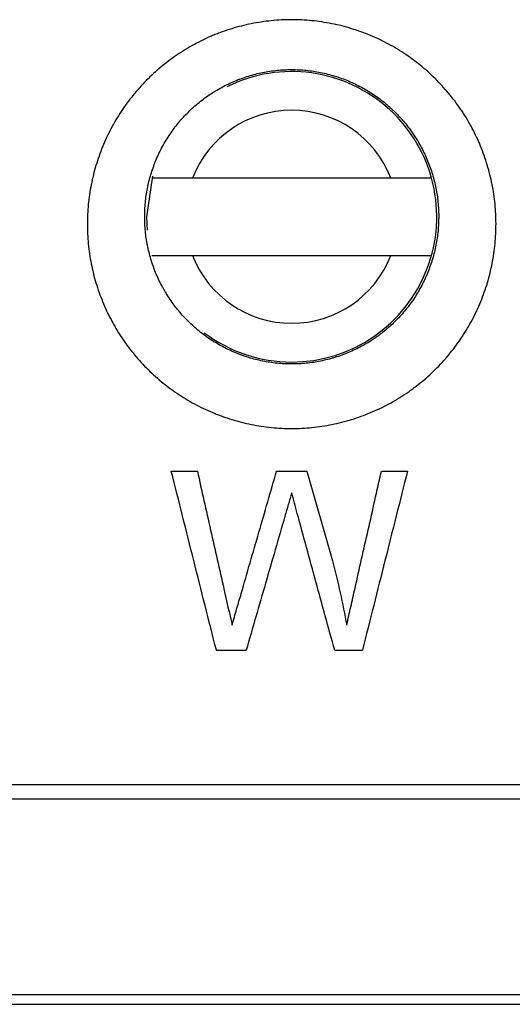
# Model space of a CAD drawing. Header units: millimetres. Extents: x -0.57 to 0.95, y -0.4 to 0.71.
# Tile 42 of 256: x 0.1634 to 0.1762, y -0.0564 to -0.0309. Entities that reach past the tile are written whole.
import ezdxf

# ---------------------------------------------------------------- set-up
doc = ezdxf.new("R2010")
doc.units = ezdxf.units.MM
doc.layers.add('FORMAT', color=7, linetype='Continuous')

msp = doc.modelspace()

# ---------------------------------------------------------------- linework, layer by layer
at = {"layer": 'FORMAT', "color": 7, "linetype": 'Continuous', "lineweight": 25}
for p, q in [((0.17303, -0.035022), (0.167907, -0.035022)), ((0.167907, -0.037022), (0.17303, -0.037022)), ((0.167357, -0.042589), (0.16803, -0.042589)), ((0.170079, -0.042589), (0.170863, -0.042589)), ((0.170863, -0.042589), (0.171523, -0.044905)), ((0.172788, -0.042589), (0.173462, -0.042589)), ((0.168521, -0.047212), (0.169293, -0.047212)), ((0.17158, -0.047212), (0.172297, -0.047212)), ((0.199546, -0.050689), (0.001391, -0.050689)), ((0.001391, -0.051047), (0.199546, -0.051047)), ((0.208732, -0.05611), (-0.007795, -0.05611)), ((-0.007513, -0.056353), (0.20845, -0.056353))]:
    msp.add_line(p, q, dxfattribs=at)
at = {"layer": 'FORMAT', "color": 7, "linetype": 'Continuous', "lineweight": 25, "flags": 128}
msp.add_lwpolyline([(0.166869, -0.03497), (0.166719, -0.036022), (0.166735, -0.036371)], dxfattribs=at)
at = {"layer": 'FORMAT', "color": 7, "linetype": 'Continuous', "lineweight": 25}
for radius, start, end in [(0.00375, 269.999965, 116.506459), (0.00275, 21.323651, 158.676278), (0.00275, 201.323651, 338.676278), (0.00375, 232.928566, 269.999965)]:
    msp.add_arc((0.170469, -0.036022), radius, start, end, dxfattribs=at)
for points, knots in [([(0.1757470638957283, -0.036393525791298), (0.1757529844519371, -0.0362221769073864), (0.1757505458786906, -0.0360516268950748), (0.1757293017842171, -0.0357121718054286), (0.1757105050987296, -0.035543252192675), (0.175670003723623, -0.0352910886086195), (0.1756544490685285, -0.0352072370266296), (0.1756191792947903, -0.0350399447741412), (0.175599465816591, -0.03495651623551), (0.1755557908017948, -0.0347900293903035), (0.1755318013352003, -0.0347069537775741), (0.1754801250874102, -0.0345431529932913), (0.1754523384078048, -0.0344620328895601), (0.1753633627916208, -0.0342215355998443), (0.1752964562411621, -0.0340645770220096), (0.1751848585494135, -0.0338343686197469), (0.1751457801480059, -0.0337584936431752), (0.1750638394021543, -0.0336084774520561), (0.1750209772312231, -0.0335343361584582), (0.1749314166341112, -0.0333878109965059), (0.1748847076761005, -0.033315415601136), (0.1747874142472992, -0.0331724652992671), (0.1747366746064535, -0.0331017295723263), (0.174632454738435, -0.0329637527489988), (0.1745787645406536, -0.0328961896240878), (0.1744683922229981, -0.0327640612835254), (0.1744116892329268, -0.0326994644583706), (0.1742370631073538, -0.0325100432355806), (0.1741146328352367, -0.0323895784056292), (0.1739219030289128, -0.0322176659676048), (0.1738561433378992, -0.0321618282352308), (0.1737215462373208, -0.0320531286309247), (0.1736526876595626, -0.0320002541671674), (0.1735119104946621, -0.031897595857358), (0.1734397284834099, -0.0318476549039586), (0.1732939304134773, -0.0317520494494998), (0.1732200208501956, -0.0317061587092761), (0.173070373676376, -0.0316182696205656), (0.1729946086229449, -0.0315762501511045), (0.1728412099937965, -0.0314960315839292), (0.1727635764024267, -0.0314578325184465), (0.1726064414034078, -0.0313852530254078), (0.1725269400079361, -0.0313508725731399), (0.1723660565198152, -0.0312859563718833), (0.1722846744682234, -0.0312554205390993), (0.1721200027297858, -0.0311982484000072), (0.1720367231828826, -0.0311716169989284), (0.1718681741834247, -0.0311223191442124), (0.1717828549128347, -0.0310996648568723), (0.1716123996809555, -0.0310589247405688), (0.1715268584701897, -0.0310407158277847), (0.1713554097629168, -0.031008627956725), (0.1712694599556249, -0.0309947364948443), (0.171010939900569, -0.0309594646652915), (0.1708377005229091, -0.0309444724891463), (0.1705764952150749, -0.030934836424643), (0.1704892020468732, -0.0309337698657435), (0.1703141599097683, -0.0309359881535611), (0.1702264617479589, -0.0309392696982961), (0.1700503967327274, -0.0309502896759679), (0.1699627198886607, -0.0309579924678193), (0.1697886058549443, -0.0309776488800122), (0.1697020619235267, -0.0309896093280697), (0.1694440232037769, -0.0310317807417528), (0.1692740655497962, -0.0310682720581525), (0.1689382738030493, -0.0311578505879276), (0.1687724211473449, -0.0312109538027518), (0.1685677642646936, -0.0312878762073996), (0.1685269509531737, -0.0313038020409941), (0.1684456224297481, -0.0313367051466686), (0.1684050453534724, -0.0313537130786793), (0.1682843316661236, -0.0314060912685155), (0.1682051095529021, -0.031442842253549), (0.1680490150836, -0.0315199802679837), (0.1679721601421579, -0.0315603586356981), (0.1678208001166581, -0.0316446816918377), (0.1677462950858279, -0.0316886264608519), (0.1675996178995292, -0.0317800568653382), (0.1675274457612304, -0.0318275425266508), (0.1673854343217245, -0.0319260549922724), (0.1673155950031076, -0.0319770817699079), (0.1671782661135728, -0.0320827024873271), (0.1671107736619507, -0.0321373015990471), (0.1669781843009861, -0.032250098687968), (0.1669129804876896, -0.0323084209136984), (0.1667864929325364, -0.0324273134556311), (0.1667249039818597, -0.0324881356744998), (0.1666051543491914, -0.032612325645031), (0.1665469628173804, -0.0326757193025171), (0.1663773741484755, -0.0328697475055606), (0.1662709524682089, -0.0330042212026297), (0.166121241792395, -0.0332135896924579), (0.1660729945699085, -0.0332846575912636), (0.1659798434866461, -0.0334293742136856), (0.1659349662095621, -0.0335029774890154), (0.1658485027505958, -0.0336529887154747), (0.1658071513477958, -0.0337290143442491), (0.1657286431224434, -0.033882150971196), (0.1656913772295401, -0.0339594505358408), (0.1655855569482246, -0.0341933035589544), (0.1655228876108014, -0.0343519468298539), (0.1654405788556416, -0.0345939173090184), (0.1654150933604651, -0.0346752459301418), (0.1653680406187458, -0.0348392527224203), (0.1653464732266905, -0.0349219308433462), (0.1653073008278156, -0.0350886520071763), (0.1652897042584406, -0.0351726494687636), (0.1652585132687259, -0.0353422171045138), (0.1652450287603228, -0.0354272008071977), (0.1652109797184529, -0.0356818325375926), (0.1651966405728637, -0.0358517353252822), (0.1651905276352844, -0.036021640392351)], [0.0174466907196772, 0.0174466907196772, 0.0174466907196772, 0.0174466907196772, 0.0179683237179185, 0.0179683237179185, 0.0184899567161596, 0.0184899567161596, 0.0187507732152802, 0.0187507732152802, 0.0190115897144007, 0.0190115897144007, 0.0192724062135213, 0.0192724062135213, 0.0195332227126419, 0.0195332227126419, 0.0200548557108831, 0.0200548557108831, 0.0203156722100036, 0.0203156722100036, 0.0205764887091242, 0.0205764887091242, 0.0208373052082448, 0.0208373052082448, 0.0210981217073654, 0.0210981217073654, 0.021358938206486, 0.021358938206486, 0.0216197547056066, 0.0216197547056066, 0.0221413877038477, 0.0221413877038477, 0.0224022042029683, 0.0224022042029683, 0.0226630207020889, 0.0226630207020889, 0.0229238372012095, 0.0229238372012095, 0.02318465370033, 0.02318465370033, 0.0234454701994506, 0.0234454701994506, 0.0237062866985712, 0.0237062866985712, 0.0239671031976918, 0.0239671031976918, 0.0242279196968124, 0.0242279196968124, 0.0244887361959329, 0.0244887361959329, 0.0247495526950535, 0.0247495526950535, 0.0250103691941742, 0.0250103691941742, 0.0252711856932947, 0.0252711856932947, 0.0257928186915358, 0.0257928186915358, 0.0260536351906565, 0.0260536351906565, 0.0263144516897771, 0.0263144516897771, 0.0265752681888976, 0.0265752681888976, 0.0268360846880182, 0.0268360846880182, 0.0273577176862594, 0.0273577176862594, 0.0278793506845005, 0.0278793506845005, 0.0280097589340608, 0.0280097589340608, 0.0281401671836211, 0.0281401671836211, 0.0284009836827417, 0.0284009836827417, 0.0286618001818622, 0.0286618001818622, 0.0289226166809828, 0.0289226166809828, 0.0291834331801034, 0.0291834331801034, 0.029444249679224, 0.029444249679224, 0.0297050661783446, 0.0297050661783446, 0.0299658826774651, 0.0299658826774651, 0.0302266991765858, 0.0302266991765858, 0.0304875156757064, 0.0304875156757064, 0.0310091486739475, 0.0310091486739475, 0.031269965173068, 0.031269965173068, 0.0315307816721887, 0.0315307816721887, 0.0317915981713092, 0.0317915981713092, 0.0320524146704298, 0.0320524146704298, 0.032574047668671, 0.032574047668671, 0.0328348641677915, 0.0328348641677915, 0.0330956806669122, 0.0330956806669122, 0.0333564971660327, 0.0333564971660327, 0.0336173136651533, 0.0336173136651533, 0.0341389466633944, 0.0341389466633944, 0.0341389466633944, 0.0341389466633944]), ([(0.1666711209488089, -0.0358851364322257), (0.1666755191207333, -0.0357627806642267), (0.166685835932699, -0.0356404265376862), (0.1667103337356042, -0.0354570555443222), (0.1667200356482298, -0.0353958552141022), (0.1667424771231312, -0.0352737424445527), (0.1667551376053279, -0.0352132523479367), (0.1667833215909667, -0.0350931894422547), (0.166798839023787, -0.0350336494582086), (0.1668326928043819, -0.0349155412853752), (0.1668510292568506, -0.0348569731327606), (0.166910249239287, -0.0346827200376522), (0.1669553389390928, -0.0345684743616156), (0.1670314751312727, -0.0344000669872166), (0.1670582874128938, -0.0343444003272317), (0.1671147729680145, -0.0342341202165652), (0.1671445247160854, -0.0341793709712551), (0.1672067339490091, -0.0340713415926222), (0.1672390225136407, -0.0340183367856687), (0.1673060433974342, -0.0339141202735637), (0.1673407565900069, -0.0338629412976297), (0.1674484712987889, -0.0337121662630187), (0.1675250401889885, -0.0336153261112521), (0.167647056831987, -0.0334755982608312), (0.167688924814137, -0.0334299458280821), (0.1677750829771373, -0.0333405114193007), (0.1678193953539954, -0.0332967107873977), (0.1679104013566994, -0.0332110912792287), (0.167957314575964, -0.0331690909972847), (0.1680527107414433, -0.0330878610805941), (0.168101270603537, -0.0330485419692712), (0.1682000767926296, -0.0329724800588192), (0.1682503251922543, -0.0329357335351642), (0.168352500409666, -0.0328647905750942), (0.1684044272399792, -0.0328305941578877), (0.1685099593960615, -0.0327647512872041), (0.1685635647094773, -0.0327331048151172), (0.1686724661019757, -0.0326723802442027), (0.1687277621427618, -0.0326433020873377), (0.1688400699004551, -0.0325877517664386), (0.1688970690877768, -0.0325612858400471), (0.1689839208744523, -0.0325235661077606), (0.1690131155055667, -0.0325113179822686), (0.1690716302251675, -0.0324876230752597), (0.1691009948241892, -0.0324761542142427), (0.1692482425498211, -0.0324207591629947), (0.1693675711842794, -0.0323825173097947), (0.1696091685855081, -0.0323180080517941), (0.1697314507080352, -0.0322917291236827), (0.1699171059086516, -0.0322613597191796), (0.1699793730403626, -0.0322527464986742), (0.1701046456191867, -0.0322385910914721), (0.1701677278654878, -0.0322330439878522), (0.1702944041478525, -0.0322251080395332), (0.1703575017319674, -0.0322227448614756), (0.1704834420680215, -0.0322211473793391), (0.1705462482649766, -0.0322219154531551), (0.1707341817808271, -0.0322288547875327), (0.170858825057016, -0.0322396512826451), (0.1710448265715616, -0.0322650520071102), (0.171106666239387, -0.0322750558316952), (0.1712300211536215, -0.0322981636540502), (0.171291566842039, -0.0323112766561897), (0.171414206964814, -0.0323406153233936), (0.171475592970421, -0.0323569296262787), (0.171596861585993, -0.0323924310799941), (0.1716567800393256, -0.0324116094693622), (0.1717752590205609, -0.0324527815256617), (0.1718338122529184, -0.0324747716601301), (0.1719495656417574, -0.0325215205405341), (0.1720067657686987, -0.0325462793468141), (0.1721198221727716, -0.0325985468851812), (0.1721756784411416, -0.0326260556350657), (0.1722860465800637, -0.0326838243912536), (0.1723405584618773, -0.0327140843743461), (0.1724482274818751, -0.0327773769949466), (0.1725014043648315, -0.0328104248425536), (0.1726063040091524, -0.0328792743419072), (0.172658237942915, -0.0329152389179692), (0.1727595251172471, -0.0329891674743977), (0.1728090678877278, -0.0330272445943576), (0.1729059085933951, -0.0331055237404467), (0.1729532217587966, -0.0331457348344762), (0.1730918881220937, -0.0332695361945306), (0.1731799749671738, -0.0333562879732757), (0.1733056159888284, -0.0334926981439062), (0.1733464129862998, -0.0335392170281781), (0.1734258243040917, -0.0336343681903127), (0.1734644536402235, -0.0336830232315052), (0.1735394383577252, -0.0337823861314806), (0.1735759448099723, -0.0338333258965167), (0.1736459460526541, -0.0339362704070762), (0.1736795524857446, -0.0339884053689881), (0.1737439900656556, -0.0340939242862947), (0.1737748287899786, -0.0341473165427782), (0.1738337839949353, -0.0342553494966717), (0.1738619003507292, -0.0343099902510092), (0.1739421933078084, -0.0344757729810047), (0.1739903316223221, -0.0345888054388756), (0.1740543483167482, -0.0347619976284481), (0.1740743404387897, -0.0348204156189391), (0.1741115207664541, -0.0349383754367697), (0.1741287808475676, -0.0349982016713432), (0.1741602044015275, -0.0351180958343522), (0.1741743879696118, -0.0351781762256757), (0.1741997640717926, -0.0352986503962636), (0.1742109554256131, -0.0353590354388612), (0.1742400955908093, -0.0355406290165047), (0.174253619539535, -0.0356622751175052), (0.1742661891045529, -0.0358633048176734), (0.1742686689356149, -0.035942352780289), (0.1742686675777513, -0.0360216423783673)], [0.0176320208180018, 0.0176320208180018, 0.0176320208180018, 0.0176320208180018, 0.018153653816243, 0.018153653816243, 0.0184144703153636, 0.0184144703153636, 0.0186752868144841, 0.0186752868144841, 0.0189361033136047, 0.0189361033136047, 0.0191969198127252, 0.0191969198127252, 0.0197185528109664, 0.0197185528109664, 0.019979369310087, 0.019979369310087, 0.0202401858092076, 0.0202401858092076, 0.0205010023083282, 0.0205010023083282, 0.0207618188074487, 0.0207618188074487, 0.0212834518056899, 0.0212834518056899, 0.0215442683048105, 0.0215442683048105, 0.0218050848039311, 0.0218050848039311, 0.0220659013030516, 0.0220659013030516, 0.0223267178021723, 0.0223267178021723, 0.0225875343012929, 0.0225875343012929, 0.0228483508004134, 0.0228483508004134, 0.023109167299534, 0.023109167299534, 0.0233699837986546, 0.0233699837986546, 0.0236308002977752, 0.0236308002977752, 0.0237612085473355, 0.0237612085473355, 0.0238916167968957, 0.0238916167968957, 0.0244132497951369, 0.0244132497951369, 0.024934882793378, 0.024934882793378, 0.0251956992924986, 0.0251956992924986, 0.0254565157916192, 0.0254565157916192, 0.0257173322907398, 0.0257173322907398, 0.0259781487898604, 0.0259781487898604, 0.0264997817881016, 0.0264997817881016, 0.0267605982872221, 0.0267605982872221, 0.0270214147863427, 0.0270214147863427, 0.0272822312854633, 0.0272822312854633, 0.0275430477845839, 0.0275430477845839, 0.0278038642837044, 0.0278038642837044, 0.028064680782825, 0.028064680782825, 0.0283254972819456, 0.0283254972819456, 0.0285863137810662, 0.0285863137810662, 0.0288471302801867, 0.0288471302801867, 0.0291079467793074, 0.0291079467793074, 0.0293687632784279, 0.0293687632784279, 0.0296295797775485, 0.0296295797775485, 0.0301512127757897, 0.0301512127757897, 0.0304120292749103, 0.0304120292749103, 0.0306728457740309, 0.0306728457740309, 0.0309336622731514, 0.0309336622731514, 0.031194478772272, 0.031194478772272, 0.0314552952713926, 0.0314552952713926, 0.0317161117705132, 0.0317161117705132, 0.0322377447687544, 0.0322377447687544, 0.0324985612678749, 0.0324985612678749, 0.0327593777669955, 0.0327593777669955, 0.033020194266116, 0.033020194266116, 0.0332810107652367, 0.0332810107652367, 0.0338026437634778, 0.0338026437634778, 0.0341389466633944, 0.0341389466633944, 0.0341389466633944, 0.0341389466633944]), ([(0.1679069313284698, -0.035021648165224), (0.1678340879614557, -0.0350216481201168), (0.1676323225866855, -0.0350216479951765), (0.1673244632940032, -0.0350216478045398), (0.1670627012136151, -0.0350216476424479), (0.1669012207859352, -0.0350216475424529), (0.1668559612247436, -0.0350216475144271), (0.1668545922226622, -0.0350216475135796), (0.1668544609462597, -0.0350216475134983)], [0, 0, 0, 0, 0.1358386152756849, 0.3762529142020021, 0.6015996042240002, 0.7766974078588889, 0.9785870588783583, 1, 1, 1, 1]), ([(0.1740828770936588, -0.0350216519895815), (0.174076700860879, -0.0350216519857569), (0.1740623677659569, -0.0350216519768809), (0.1739323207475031, -0.035021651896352), (0.1737036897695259, -0.035021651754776), (0.1733985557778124, -0.0350216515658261), (0.1731606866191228, -0.03502165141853), (0.1730366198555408, -0.0350216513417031), (0.1730304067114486, -0.0350216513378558)], [0, 0, 0, 0, 0.1525762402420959, 0.3540814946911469, 0.5581838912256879, 0.7684476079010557, 0.9884040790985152, 1, 1, 1, 1]), ([(0.165190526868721, -0.0360216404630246), (0.165184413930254, -0.0361915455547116), (0.1651865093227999, -0.0363615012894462), (0.1652020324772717, -0.0366165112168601), (0.1652092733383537, -0.0367015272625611), (0.1652279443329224, -0.0368715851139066), (0.1652393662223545, -0.0369565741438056), (0.1652665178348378, -0.0371267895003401), (0.1652821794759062, -0.0372115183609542), (0.1653174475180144, -0.0373793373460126), (0.1653370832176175, -0.0374626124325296), (0.1654018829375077, -0.0377103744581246), (0.1654529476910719, -0.0378729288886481), (0.1655412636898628, -0.0381128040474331), (0.1655726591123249, -0.0381921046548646), (0.1656393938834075, -0.0383493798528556), (0.1656747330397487, -0.0384273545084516), (0.1657494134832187, -0.0385819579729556), (0.1657887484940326, -0.0386585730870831), (0.1658508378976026, -0.0387725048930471), (0.1658720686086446, -0.0388103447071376), (0.1659153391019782, -0.0388852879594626), (0.1659374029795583, -0.0389224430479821), (0.1660498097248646, -0.0391065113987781), (0.1661464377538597, -0.0392485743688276), (0.1663528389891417, -0.0395224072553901), (0.1664626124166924, -0.0396541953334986), (0.1666372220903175, -0.0398441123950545), (0.1666970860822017, -0.0399061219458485), (0.1668201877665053, -0.0400275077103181), (0.1668834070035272, -0.0400868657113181), (0.1670133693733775, -0.040202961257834), (0.1670800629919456, -0.040259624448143), (0.1672153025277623, -0.040368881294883), (0.1672841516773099, -0.0404217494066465), (0.1674939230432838, -0.0405747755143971), (0.167638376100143, -0.0406696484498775), (0.1678617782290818, -0.040801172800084), (0.1679373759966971, -0.040843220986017), (0.1680908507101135, -0.0409237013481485), (0.1681687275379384, -0.040962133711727), (0.1683267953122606, -0.0410353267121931), (0.1684069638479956, -0.0410700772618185), (0.1685290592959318, -0.0411194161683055), (0.1685700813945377, -0.0411354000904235), (0.1686522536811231, -0.041166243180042), (0.16869347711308, -0.0411811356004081), (0.1689000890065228, -0.0412528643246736), (0.1690672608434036, -0.0413017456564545), (0.169405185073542, -0.041382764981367), (0.1695759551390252, -0.04141491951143), (0.1699211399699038, -0.0414623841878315), (0.1700955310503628, -0.0414776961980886), (0.1704481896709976, -0.0414908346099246), (0.1706233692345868, -0.0414885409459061), (0.1709713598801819, -0.041466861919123), (0.1711441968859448, -0.041447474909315), (0.1714875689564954, -0.0413917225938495), (0.1716581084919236, -0.0413553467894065), (0.1718698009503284, -0.041299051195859), (0.1719120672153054, -0.041287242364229), (0.1719964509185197, -0.0412625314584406), (0.1720385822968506, -0.0412496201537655), (0.1721640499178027, -0.0412094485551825), (0.1722466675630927, -0.0411807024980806), (0.1724099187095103, -0.0411193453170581), (0.1724905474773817, -0.041086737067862), (0.1726498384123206, -0.0410177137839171), (0.1727285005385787, -0.0409812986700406), (0.1728838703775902, -0.0409046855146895), (0.1729605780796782, -0.0408644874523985), (0.1731120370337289, -0.0407803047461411), (0.1731867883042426, -0.040736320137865), (0.1733343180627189, -0.0406445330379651), (0.1734070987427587, -0.0405967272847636), (0.1735147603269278, -0.0405221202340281), (0.1735504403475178, -0.0404967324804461), (0.173621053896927, -0.0404451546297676), (0.1736559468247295, -0.040418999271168), (0.1738284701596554, -0.0402862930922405), (0.1739601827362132, -0.0401741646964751), (0.174211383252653, -0.0399382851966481), (0.174330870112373, -0.0398145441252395), (0.1745009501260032, -0.0396202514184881), (0.1745561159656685, -0.0395540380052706), (0.1746633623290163, -0.0394186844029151), (0.1747154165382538, -0.0393495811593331), (0.1748164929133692, -0.0392082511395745), (0.1748651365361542, -0.0391365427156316), (0.1749584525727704, -0.0389914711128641), (0.1750031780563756, -0.0389180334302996), (0.175131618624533, -0.0386951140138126), (0.1752096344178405, -0.0385429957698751), (0.1753506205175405, -0.0382318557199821), (0.1754135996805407, -0.0380727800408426), (0.1754965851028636, -0.0378290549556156), (0.1755223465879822, -0.0377468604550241), (0.1755699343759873, -0.0375808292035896), (0.1755916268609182, -0.0374974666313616), (0.1756504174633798, -0.0372464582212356), (0.1756813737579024, -0.0370775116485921), (0.1757153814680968, -0.0368223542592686), (0.1757246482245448, -0.0367368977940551), (0.1757390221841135, -0.036565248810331), (0.1757441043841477, -0.0364792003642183), (0.1757470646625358, -0.0363935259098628)], [0.0007544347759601, 0.0007544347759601, 0.0007544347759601, 0.0007544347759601, 0.0012760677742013, 0.0012760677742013, 0.0015368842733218, 0.0015368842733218, 0.0017977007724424, 0.0017977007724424, 0.002058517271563, 0.002058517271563, 0.0023193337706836, 0.0023193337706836, 0.0028409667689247, 0.0028409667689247, 0.0031017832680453, 0.0031017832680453, 0.0033625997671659, 0.0033625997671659, 0.0036234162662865, 0.0036234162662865, 0.0037538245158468, 0.0037538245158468, 0.0038842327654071, 0.0038842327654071, 0.0044058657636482, 0.0044058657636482, 0.0049274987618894, 0.0049274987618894, 0.00518831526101, 0.00518831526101, 0.0054491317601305, 0.0054491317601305, 0.0057099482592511, 0.0057099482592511, 0.0059707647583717, 0.0059707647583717, 0.0064923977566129, 0.0064923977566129, 0.0067532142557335, 0.0067532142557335, 0.007014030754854, 0.007014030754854, 0.0072748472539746, 0.0072748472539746, 0.0074052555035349, 0.0074052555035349, 0.0075356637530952, 0.0075356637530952, 0.0080572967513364, 0.0080572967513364, 0.0085789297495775, 0.0085789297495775, 0.0091005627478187, 0.0091005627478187, 0.0096221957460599, 0.0096221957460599, 0.010143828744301, 0.010143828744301, 0.0106654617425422, 0.0106654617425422, 0.0107958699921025, 0.0107958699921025, 0.0109262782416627, 0.0109262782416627, 0.0111870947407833, 0.0111870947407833, 0.0114479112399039, 0.0114479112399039, 0.0117087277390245, 0.0117087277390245, 0.0119695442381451, 0.0119695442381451, 0.0122303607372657, 0.0122303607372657, 0.0124911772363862, 0.0124911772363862, 0.0126215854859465, 0.0126215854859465, 0.0127519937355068, 0.0127519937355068, 0.013273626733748, 0.013273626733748, 0.0137952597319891, 0.0137952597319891, 0.0140560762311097, 0.0140560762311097, 0.0143168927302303, 0.0143168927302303, 0.0145777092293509, 0.0145777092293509, 0.0148385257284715, 0.0148385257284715, 0.0153601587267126, 0.0153601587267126, 0.0158817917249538, 0.0158817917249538, 0.0161426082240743, 0.0161426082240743, 0.016403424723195, 0.016403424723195, 0.0169250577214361, 0.0169250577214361, 0.0171858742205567, 0.0171858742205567, 0.0174466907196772, 0.0174466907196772, 0.0174466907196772, 0.0174466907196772]), ([(0.1742663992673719, -0.0361529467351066), (0.1742642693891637, -0.0362146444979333), (0.1742606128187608, -0.0362766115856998), (0.1742502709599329, -0.0364002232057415), (0.1742436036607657, -0.0364617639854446), (0.1742191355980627, -0.0366455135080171), (0.1741968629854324, -0.0367671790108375), (0.1741545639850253, -0.0369479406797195), (0.1741389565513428, -0.0370079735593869), (0.1741047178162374, -0.037127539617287), (0.1740861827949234, -0.0371867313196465), (0.1740264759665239, -0.0373622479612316), (0.1739811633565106, -0.0374768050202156), (0.1738797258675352, -0.0377008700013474), (0.1738235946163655, -0.0378104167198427), (0.1737311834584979, -0.0379709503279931), (0.1736990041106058, -0.0380238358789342), (0.1736318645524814, -0.0381283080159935), (0.1735968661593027, -0.0381799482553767), (0.1735241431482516, -0.0382817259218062), (0.1734866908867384, -0.0383314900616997), (0.1734095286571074, -0.0384289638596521), (0.1733698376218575, -0.0384766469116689), (0.1732474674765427, -0.0386165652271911), (0.1731614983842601, -0.0387056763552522), (0.1729807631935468, -0.0388755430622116), (0.1728859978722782, -0.0389562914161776), (0.1727618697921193, -0.0390518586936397), (0.1727367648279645, -0.0390706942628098), (0.1726859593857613, -0.0391078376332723), (0.1726602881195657, -0.03912612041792), (0.1725828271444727, -0.0391798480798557), (0.1725304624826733, -0.0392142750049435), (0.1724243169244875, -0.03928037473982), (0.1723705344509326, -0.0393120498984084), (0.1722615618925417, -0.0393726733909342), (0.1722063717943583, -0.0394016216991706), (0.1720945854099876, -0.0394567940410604), (0.1720379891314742, -0.0394830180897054), (0.1719233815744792, -0.0395327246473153), (0.1718653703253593, -0.0395562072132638), (0.1717479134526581, -0.0396003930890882), (0.1716884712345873, -0.0396210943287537), (0.1715981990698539, -0.0396500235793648), (0.1715678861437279, -0.039659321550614), (0.1715071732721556, -0.0396771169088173), (0.171476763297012, -0.0396856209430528), (0.1713244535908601, -0.0397261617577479), (0.1712017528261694, -0.0397523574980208), (0.170954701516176, -0.039792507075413), (0.1708303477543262, -0.0398064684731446), (0.1705799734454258, -0.0398220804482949), (0.1704539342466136, -0.0398237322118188), (0.1702002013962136, -0.0398142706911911), (0.1700747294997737, -0.0398032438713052), (0.169826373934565, -0.039769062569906), (0.1697035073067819, -0.0397459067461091), (0.1694603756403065, -0.0396875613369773), (0.1693400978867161, -0.0396523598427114), (0.1691914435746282, -0.0396007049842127), (0.1691617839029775, -0.039589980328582), (0.1691026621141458, -0.0395677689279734), (0.1690731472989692, -0.0395562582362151), (0.1689853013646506, -0.0395207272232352), (0.1689276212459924, -0.0394957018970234), (0.1688138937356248, -0.0394429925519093), (0.1687578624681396, -0.0394153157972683), (0.1686474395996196, -0.0393573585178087), (0.1685930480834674, -0.0393270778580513), (0.1684323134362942, -0.039232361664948), (0.1683283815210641, -0.0391640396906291), (0.1681774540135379, -0.0390538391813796), (0.1681279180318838, -0.0390157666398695), (0.168030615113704, -0.0389370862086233), (0.1679826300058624, -0.0388962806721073), (0.1678891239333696, -0.0388126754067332), (0.1678436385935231, -0.0387699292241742), (0.167755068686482, -0.0386825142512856), (0.167711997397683, -0.0386378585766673), (0.167586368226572, -0.0385010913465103), (0.1675073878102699, -0.0384061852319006), (0.1673588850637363, -0.0382089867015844), (0.1672893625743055, -0.0381066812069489), (0.1672084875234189, -0.0379741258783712), (0.1671926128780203, -0.0379473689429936), (0.1671614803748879, -0.0378933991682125), (0.1671462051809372, -0.0378661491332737), (0.1671015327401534, -0.037784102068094), (0.1670732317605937, -0.037728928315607), (0.1670195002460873, -0.0376175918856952), (0.1669940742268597, -0.0375614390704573), (0.1669460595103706, -0.0374481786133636), (0.1669234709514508, -0.0373910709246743), (0.1668599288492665, -0.0372183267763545), (0.1668231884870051, -0.0371012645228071), (0.1667765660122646, -0.0369228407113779), (0.1667624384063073, -0.0368628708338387), (0.1667370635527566, -0.0367420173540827), (0.1667257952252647, -0.0366810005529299), (0.1667062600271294, -0.0365584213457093), (0.1666980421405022, -0.0364972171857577), (0.166684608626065, -0.0363747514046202), (0.1666793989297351, -0.0363135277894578), (0.1666709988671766, -0.0361754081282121), (0.1666686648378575, -0.0360985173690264), (0.166668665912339, -0.0360216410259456)], [0.0009483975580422, 0.0009483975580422, 0.0009483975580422, 0.0009483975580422, 0.0012092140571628, 0.0012092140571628, 0.0014700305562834, 0.0014700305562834, 0.0019916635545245, 0.0019916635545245, 0.0022524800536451, 0.0022524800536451, 0.0025132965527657, 0.0025132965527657, 0.0030349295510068, 0.0030349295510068, 0.003556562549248, 0.003556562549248, 0.0038173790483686, 0.0038173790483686, 0.0040781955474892, 0.0040781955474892, 0.0043390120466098, 0.0043390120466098, 0.0045998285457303, 0.0045998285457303, 0.0051214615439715, 0.0051214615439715, 0.0056430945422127, 0.0056430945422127, 0.005773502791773, 0.005773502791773, 0.0059039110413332, 0.0059039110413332, 0.0061647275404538, 0.0061647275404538, 0.0064255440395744, 0.0064255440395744, 0.006686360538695, 0.006686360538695, 0.0069471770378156, 0.0069471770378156, 0.0072079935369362, 0.0072079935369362, 0.0074688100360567, 0.0074688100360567, 0.007599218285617, 0.007599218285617, 0.0077296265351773, 0.0077296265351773, 0.0082512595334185, 0.0082512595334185, 0.0087728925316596, 0.0087728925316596, 0.0092945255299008, 0.0092945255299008, 0.009816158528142, 0.009816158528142, 0.0103377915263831, 0.0103377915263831, 0.0108594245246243, 0.0108594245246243, 0.0109898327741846, 0.0109898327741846, 0.0111202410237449, 0.0111202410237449, 0.0113810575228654, 0.0113810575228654, 0.011641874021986, 0.011641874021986, 0.0119026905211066, 0.0119026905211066, 0.0124243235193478, 0.0124243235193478, 0.0126851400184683, 0.0126851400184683, 0.0129459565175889, 0.0129459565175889, 0.0132067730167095, 0.0132067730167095, 0.0134675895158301, 0.0134675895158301, 0.0139892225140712, 0.0139892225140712, 0.0145108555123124, 0.0145108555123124, 0.0146412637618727, 0.0146412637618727, 0.014771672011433, 0.014771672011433, 0.0150324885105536, 0.0150324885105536, 0.0152933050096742, 0.0152933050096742, 0.0155541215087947, 0.0155541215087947, 0.0160757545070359, 0.0160757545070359, 0.0163365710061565, 0.0163365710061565, 0.0165973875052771, 0.0165973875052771, 0.0168582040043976, 0.0168582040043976, 0.0171190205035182, 0.0171190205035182, 0.0174466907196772, 0.0174466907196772, 0.0174466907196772, 0.0174466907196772]), ([(0.166854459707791, -0.0370216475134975), (0.1668560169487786, -0.0370216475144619), (0.1668606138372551, -0.0370216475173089), (0.1669204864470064, -0.0370216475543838), (0.1670795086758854, -0.037021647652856), (0.167344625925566, -0.0370216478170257), (0.1676343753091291, -0.0370216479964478), (0.1678279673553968, -0.0370216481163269), (0.1679069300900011, -0.0370216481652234)], [0, 0, 0, 0, 0.0757716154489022, 0.2236735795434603, 0.431669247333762, 0.6394533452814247, 0.8529394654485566, 0.9999999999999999, 0.9999999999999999, 0.9999999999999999, 0.9999999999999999]), ([(0.17303040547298, -0.0370216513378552), (0.1730369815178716, -0.0370216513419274), (0.1731758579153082, -0.0370216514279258), (0.1734411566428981, -0.0370216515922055), (0.1737668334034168, -0.0370216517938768), (0.1739874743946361, -0.0370216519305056), (0.174074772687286, -0.0370216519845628), (0.1740811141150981, -0.0370216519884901), (0.1740828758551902, -0.0370216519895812)], [0, 0, 0, 0, 0.0122827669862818, 0.2593939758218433, 0.4922045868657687, 0.7109417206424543, 0.9196954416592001, 0.9999999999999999, 0.9999999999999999, 0.9999999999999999, 0.9999999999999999]), ([(0.1685211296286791, -0.0472118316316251), (0.1683270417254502, -0.0464410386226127), (0.1679388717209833, -0.0448994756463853), (0.1675509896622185, -0.0433590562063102), (0.1673570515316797, -0.0425888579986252)], [0, 0, 0, 0, 0.5000074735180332, 1, 1, 1, 1]), ([(0.1680303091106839, -0.0425888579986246), (0.1681446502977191, -0.0430954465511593), (0.1683733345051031, -0.0441086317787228), (0.1686021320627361, -0.045122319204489), (0.1687165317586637, -0.0456291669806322)], [0, 0, 0, 0, 0.4999959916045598, 1, 1, 1, 1]), ([(0.1691656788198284, -0.0457440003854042), (0.1693179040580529, -0.0452180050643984), (0.1696223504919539, -0.0441660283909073), (0.1699266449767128, -0.0431145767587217), (0.170078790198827, -0.0425888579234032)], [0, 0, 0, 0, 0.5000066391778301, 1, 1, 1, 1]), ([(0.1721059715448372, -0.0456115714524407), (0.1722197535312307, -0.0451076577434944), (0.172447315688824, -0.0440998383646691), (0.1726747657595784, -0.0430925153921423), (0.1727884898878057, -0.0425888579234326)], [0, 0, 0, 0, 0.5000039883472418, 1, 1, 1, 1]), ([(0.173461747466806, -0.0425888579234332), (0.1732676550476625, -0.0433590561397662), (0.1728794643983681, -0.0448994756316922), (0.1724909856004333, -0.0464410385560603), (0.1722967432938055, -0.0472118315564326)], [0, 0, 0, 0, 0.4999925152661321, 1, 1, 1, 1]), ([(0.1704686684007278, -0.0431472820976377), (0.1704400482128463, -0.0432483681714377), (0.170410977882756, -0.0433493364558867), (0.1703817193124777, -0.0434502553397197), (0.1703670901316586, -0.0435007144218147), (0.1703524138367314, -0.0435511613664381), (0.1703377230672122, -0.0436016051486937), (0.1703230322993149, -0.0436520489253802), (0.1703083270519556, -0.0437024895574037), (0.170293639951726, -0.0437529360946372)], [0, 0, 0, 0, 0.5000026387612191, 0.5000026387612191, 0.5000026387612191, 0.7500013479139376, 0.7500013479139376, 0.7500013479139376, 1, 1, 1, 1]), ([(0.1715799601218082, -0.0472118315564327), (0.1714189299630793, -0.0466228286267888), (0.1710968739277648, -0.0454448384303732), (0.170774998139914, -0.0442675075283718), (0.1706140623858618, -0.0436788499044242)], [0, 0, 0, 0, 0.500006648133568, 0.9999999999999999, 0.9999999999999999, 0.9999999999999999, 0.9999999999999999]), ([(0.1702936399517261, -0.0437529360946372), (0.1701268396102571, -0.044329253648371), (0.1697932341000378, -0.045481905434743), (0.1694594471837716, -0.0466351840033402), (0.1692925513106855, -0.0472118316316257)], [0, 0, 0, 0, 0.4999927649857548, 0.9999999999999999, 0.9999999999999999, 0.9999999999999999, 0.9999999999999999]), ([(0.1689276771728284, -0.0465654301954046), (0.1689478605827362, -0.0464970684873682), (0.1689677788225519, -0.0464286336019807), (0.1689875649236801, -0.0463601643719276), (0.1690073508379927, -0.0462916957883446), (0.1690270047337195, -0.0462231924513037), (0.1690466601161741, -0.0461546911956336), (0.1690859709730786, -0.0460176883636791), (0.1691252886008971, -0.0458806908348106), (0.1691656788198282, -0.0457440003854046)], [0, 0, 0, 0, 0.250001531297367, 0.250001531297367, 0.250001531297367, 0.5000001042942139, 0.5000001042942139, 0.5000001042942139, 1, 1, 1, 1]), ([(0.1718911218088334, -0.0465654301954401), (0.1719089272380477, -0.0464859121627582), (0.1719267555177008, -0.0464064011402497), (0.1719446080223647, -0.0463268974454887), (0.1719624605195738, -0.0462473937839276), (0.1719803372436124, -0.0461678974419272), (0.1719982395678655, -0.0460884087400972), (0.1720340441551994, -0.0459294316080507), (0.1720699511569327, -0.0457704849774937), (0.1721059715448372, -0.0456115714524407)], [0, 0, 0, 0, 0.2500002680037, 0.2500002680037, 0.2500002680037, 0.5000004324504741, 0.5000004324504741, 0.5000004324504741, 1, 1, 1, 1])]:
    msp.add_open_spline(points, degree=3, knots=knots, dxfattribs=at)
for points in [[(0.1666686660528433, -0.0360216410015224), (0.1666686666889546, -0.035976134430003), (0.1666694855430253, -0.035930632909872), (0.1666711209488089, -0.0358851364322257)], [(0.1742686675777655, -0.0360216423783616), (0.1742686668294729, -0.0360653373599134), (0.174267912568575, -0.0361091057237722), (0.1742663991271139, -0.0361529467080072)], [(0.1706140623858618, -0.0436788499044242), (0.1705652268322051, -0.0435017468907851), (0.1705167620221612, -0.0433245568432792), (0.1704686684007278, -0.0431472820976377)], [(0.1715234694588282, -0.0449049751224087), (0.1716659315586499, -0.0454537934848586), (0.1717886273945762, -0.0460079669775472), (0.1718911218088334, -0.0465654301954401)], [(0.1687165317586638, -0.0456291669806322), (0.1687874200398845, -0.0459411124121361), (0.1688578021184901, -0.0462532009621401), (0.1689276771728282, -0.0465654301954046)]]:
    msp.add_open_spline(points, degree=3, dxfattribs=at)

doc.saveas('drawing.dxf')
